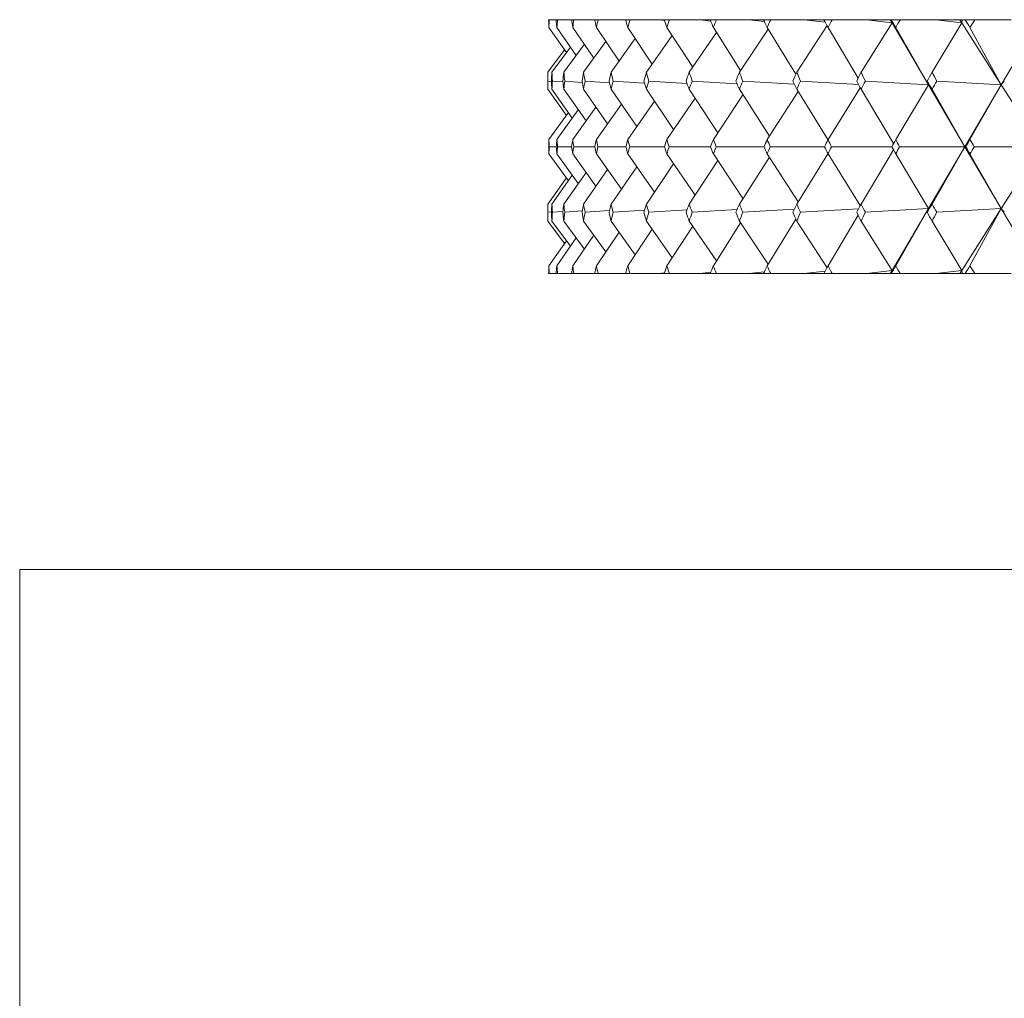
# Model space of a CAD drawing. Header units: inches. Extents: x 1.3 to 19.7, y 2.7 to 15.7.
# Tile 11 of 27: x 9.182 to 9.667, y 9.878 to 10.36. Entities that reach past the tile are written whole.
import ezdxf

# ---------------------------------------------------------------- set-up
doc = ezdxf.new("R2010")
doc.units = ezdxf.units.IN
doc.header["$MEASUREMENT"] = 0

msp = doc.modelspace()

# ---------------------------------------------------------------- linework, layer by layer
at = {"color": 7, "linetype": 'Continuous', "lineweight": 15}
for p, q in [((9.44229, 10.35981), (9.44255, 10.35981)), ((9.44595, 10.35981), (9.44255, 10.35981)), ((9.44595, 10.35981), (9.4467, 10.35981)), ((9.45349, 10.35981), (9.4467, 10.35981)), ((9.45349, 10.35981), (9.45475, 10.35981)), ((9.4649, 10.35981), (9.45475, 10.35981)), ((9.4649, 10.35981), (9.46665, 10.35981)), ((9.48012, 10.35981), (9.46665, 10.35981)), ((9.48012, 10.35981), (9.48236, 10.35981)), ((9.49672, 10.35981), (9.48236, 10.35981)), ((9.49672, 10.35981), (9.49922, 10.35947)), ((9.4991, 10.35981), (9.49672, 10.35981)), ((9.4991, 10.35981), (9.50181, 10.35981)), ((9.51692, 10.35981), (9.50181, 10.35981)), ((9.51692, 10.35981), (9.52204, 10.35914)), ((9.52176, 10.35981), (9.51692, 10.35981)), ((9.52176, 10.35981), (9.52494, 10.35981)), ((9.54072, 10.35981), (9.52494, 10.35981)), ((9.54072, 10.35981), (9.54848, 10.35884)), ((9.54802, 10.35981), (9.54072, 10.35981)), ((9.54802, 10.35981), (9.55165, 10.35981)), ((9.56805, 10.35981), (9.55165, 10.35981)), ((9.5793, 10.35691), (9.56438, 10.33395)), ((9.56805, 10.35981), (9.57843, 10.35855)), ((9.57776, 10.35981), (9.56805, 10.35981)), ((9.57776, 10.35981), (9.58183, 10.35981)), ((9.59878, 10.35981), (9.58183, 10.35981)), ((9.61131, 10.35833), (9.59604, 10.33395)), ((9.59878, 10.35981), (9.61131, 10.35833)), ((9.61044, 10.35981), (9.59878, 10.35981)), ((9.61044, 10.35981), (9.61131, 10.35833)), ((9.61046, 10.35981), (9.61044, 10.35981)), ((9.61131, 10.35833), (9.61046, 10.35981)), ((9.61063, 10.35981), (9.61046, 10.35981)), ((9.61063, 10.35981), (9.61131, 10.35833)), ((9.61087, 10.35981), (9.61063, 10.35981)), ((9.61087, 10.35981), (9.61537, 10.35981)), ((9.61131, 10.35833), (9.62926, 10.32779)), ((9.6328, 10.35981), (9.61537, 10.35981)), ((9.64562, 10.35833), (9.631, 10.33395)), ((9.6328, 10.35981), (9.64562, 10.35833)), ((9.64469, 10.35981), (9.6328, 10.35981)), ((9.64469, 10.35981), (9.64562, 10.35833)), ((9.64482, 10.35981), (9.64469, 10.35981)), ((9.64562, 10.35833), (9.64482, 10.35981)), ((9.6458, 10.35981), (9.64482, 10.35981)), ((9.6458, 10.35981), (9.64562, 10.35833)), ((9.64562, 10.35833), (9.66509, 10.32779)), ((9.64722, 10.35981), (9.6458, 10.35981)), ((9.64722, 10.35981), (9.65213, 10.35981)), ((9.66998, 10.35981), (9.65213, 10.35981)), ((9.68305, 10.35833), (9.66509, 10.32779)), ((9.451, 10.34358), (9.44241, 10.356)), ((9.45581, 10.34222), (9.44632, 10.356)), ((9.46448, 10.34084), (9.45411, 10.356)), ((9.47696, 10.33942), (9.46577, 10.356)), ((9.49321, 10.33797), (9.48123, 10.356)), ((9.50308, 10.35196), (9.49038, 10.33395)), ((9.51317, 10.33646), (9.50045, 10.356)), ((9.52493, 10.35351), (9.51144, 10.33395)), ((9.53676, 10.33487), (9.52335, 10.356)), ((9.55036, 10.35513), (9.53614, 10.33395)), ((9.56398, 10.33305), (9.54983, 10.356)), ((9.59463, 10.33109), (9.57979, 10.356)), ((9.62926, 10.32779), (9.61311, 10.356)), ((9.66509, 10.32779), (9.64967, 10.356)), ((9.45981, 10.34766), (9.44973, 10.33395)), ((9.47046, 10.34905), (9.45946, 10.33395)), ((9.4849, 10.35048), (9.47303, 10.33395)), ((9.45007, 10.34493), (9.44192, 10.33395)), ((9.45301, 10.34629), (9.44388, 10.33395)), ((9.44192, 10.33395), (9.44192, 10.32559)), ((9.44193, 10.3296), (9.44364, 10.32944)), ((9.44414, 10.3296), (9.44929, 10.32917)), ((9.45024, 10.3296), (9.45884, 10.32893)), ((9.46022, 10.3296), (9.47225, 10.32871)), ((9.47403, 10.3296), (9.48947, 10.32852)), ((9.49163, 10.3296), (9.51043, 10.32835)), ((9.51293, 10.3296), (9.53504, 10.32819)), ((9.53786, 10.3296), (9.5632, 10.32804)), ((9.56632, 10.3296), (9.5948, 10.3279)), ((9.5982, 10.3296), (9.62926, 10.32779)), ((9.62926, 10.32779), (9.61311, 10.30081)), ((9.62864, 10.3296), (9.62926, 10.32779)), ((9.62926, 10.32779), (9.64718, 10.29731)), ((9.63336, 10.3296), (9.66509, 10.32779)), ((9.66509, 10.32779), (9.64718, 10.29731)), ((9.66509, 10.32779), (9.64967, 10.30081)), ((9.66656, 10.3296), (9.66509, 10.32779)), ((9.66509, 10.32779), (9.68453, 10.29731)), ((9.45102, 10.31272), (9.44192, 10.32559)), ((9.45392, 10.31136), (9.44388, 10.32559)), ((9.46067, 10.30999), (9.44973, 10.32559)), ((9.47126, 10.3086), (9.45946, 10.32559)), ((9.48565, 10.30716), (9.47303, 10.32559)), ((9.50377, 10.30568), (9.49038, 10.32559)), ((9.52555, 10.30413), (9.51144, 10.32559)), ((9.55092, 10.3025), (9.53614, 10.32559)), ((9.56508, 10.32447), (9.54983, 10.30081)), ((9.57976, 10.30076), (9.56438, 10.32559)), ((9.59566, 10.3263), (9.57979, 10.30081)), ((9.61203, 10.2988), (9.59604, 10.32559)), ((9.64718, 10.29731), (9.631, 10.32559)), ((9.47807, 10.31823), (9.46577, 10.30081)), ((9.49435, 10.31969), (9.48123, 10.30081)), ((9.51433, 10.3212), (9.50045, 10.30081)), ((9.53794, 10.32279), (9.52335, 10.30081)), ((9.452, 10.31408), (9.44241, 10.30081)), ((9.45685, 10.31544), (9.44632, 10.30081)), ((9.46555, 10.31682), (9.45411, 10.30081)), ((9.44241, 10.2938), (9.452, 10.28054)), ((9.44601, 10.29731), (9.44252, 10.29731)), ((9.44632, 10.2938), (9.45685, 10.27918)), ((9.45359, 10.29731), (9.44664, 10.29731)), ((9.45411, 10.2938), (9.46555, 10.2778)), ((9.46504, 10.29731), (9.45464, 10.29731)), ((9.46577, 10.2938), (9.47807, 10.27638)), ((9.4803, 10.29731), (9.4665, 10.29731)), ((9.48123, 10.2938), (9.49435, 10.27493)), ((9.49932, 10.29731), (9.48218, 10.29731)), ((9.50045, 10.2938), (9.51433, 10.27341)), ((9.52202, 10.29731), (9.5016, 10.29731)), ((9.52335, 10.2938), (9.53794, 10.27183)), ((9.5483, 10.29731), (9.52469, 10.29731)), ((9.54983, 10.2938), (9.56508, 10.27015)), ((9.57808, 10.29731), (9.55136, 10.29731)), ((9.57976, 10.29385), (9.56438, 10.26902)), ((9.57979, 10.2938), (9.59566, 10.26832)), ((9.61123, 10.29731), (9.58151, 10.29731)), ((9.61203, 10.29581), (9.59604, 10.26902)), ((9.61311, 10.2938), (9.62926, 10.26682)), ((9.64718, 10.29731), (9.61501, 10.29731)), ((9.62926, 10.26682), (9.64718, 10.29731)), ((9.64718, 10.29731), (9.631, 10.26902)), ((9.66509, 10.26682), (9.64718, 10.29731)), ((9.64718, 10.29731), (9.64761, 10.29731)), ((9.64967, 10.2938), (9.66509, 10.26682)), ((9.68453, 10.29731), (9.65174, 10.29731)), ((9.66509, 10.26682), (9.68453, 10.29731)), ((9.50377, 10.28893), (9.49038, 10.26902)), ((9.52555, 10.29048), (9.51144, 10.26902)), ((9.55092, 10.29211), (9.53614, 10.26902)), ((9.46067, 10.28462), (9.44973, 10.26902)), ((9.47126, 10.28602), (9.45946, 10.26902)), ((9.48565, 10.28745), (9.47303, 10.26902)), ((9.45102, 10.28189), (9.44192, 10.26902)), ((9.45392, 10.28325), (9.44388, 10.26902)), ((9.44192, 10.26902), (9.44192, 10.26067)), ((9.44364, 10.26517), (9.44193, 10.26502)), ((9.44929, 10.26545), (9.44414, 10.26502)), ((9.45884, 10.26569), (9.45024, 10.26502)), ((9.47225, 10.2659), (9.46022, 10.26502)), ((9.48947, 10.26609), (9.47403, 10.26502)), ((9.51043, 10.26627), (9.49163, 10.26502)), ((9.53504, 10.26643), (9.51293, 10.26502)), ((9.5632, 10.26658), (9.53786, 10.26502)), ((9.5948, 10.26672), (9.56632, 10.26502)), ((9.62926, 10.26682), (9.5982, 10.26502)), ((9.61131, 10.23628), (9.62926, 10.26682)), ((9.61311, 10.23862), (9.62926, 10.26682)), ((9.62926, 10.26682), (9.62864, 10.26502)), ((9.66509, 10.26682), (9.63336, 10.26502)), ((9.64562, 10.23628), (9.66509, 10.26682)), ((9.64967, 10.23862), (9.66509, 10.26682)), ((9.68305, 10.23628), (9.66509, 10.26682)), ((9.66509, 10.26682), (9.66656, 10.26502)), ((9.44192, 10.26067), (9.45007, 10.24968)), ((9.44388, 10.26067), (9.45301, 10.24833)), ((9.44973, 10.26067), (9.45981, 10.24696)), ((9.45946, 10.26067), (9.47046, 10.24556)), ((9.47303, 10.26067), (9.4849, 10.24413)), ((9.49038, 10.26067), (9.50308, 10.24265)), ((9.51144, 10.26067), (9.52493, 10.24111)), ((9.53614, 10.26067), (9.55036, 10.23948)), ((9.54983, 10.23862), (9.56398, 10.26157)), ((9.56438, 10.26067), (9.5793, 10.2377)), ((9.57979, 10.23862), (9.59463, 10.26353)), ((9.59604, 10.26067), (9.61131, 10.23628)), ((9.631, 10.26067), (9.64562, 10.23628)), ((9.46577, 10.23862), (9.47696, 10.25519)), ((9.48123, 10.23862), (9.49321, 10.25664)), ((9.50045, 10.23862), (9.51317, 10.25816)), ((9.52335, 10.23862), (9.53676, 10.25974)), ((9.44241, 10.23862), (9.451, 10.25104)), ((9.44632, 10.23862), (9.45581, 10.2524)), ((9.45411, 10.23862), (9.46448, 10.25378)), ((9.54848, 10.23578), (9.54072, 10.23481)), ((9.57843, 10.23606), (9.56805, 10.23481)), ((9.61131, 10.23628), (9.59878, 10.23481)), ((9.61044, 10.23481), (9.61131, 10.23628)), ((9.61046, 10.23481), (9.61131, 10.23628)), ((9.61131, 10.23628), (9.61063, 10.23481)), ((9.64562, 10.23628), (9.6328, 10.23481)), ((9.64469, 10.23481), (9.64562, 10.23628)), ((9.64482, 10.23481), (9.64562, 10.23628)), ((9.64562, 10.23628), (9.6458, 10.23481)), ((9.44229, 10.23481), (9.44255, 10.23481)), ((9.44595, 10.23481), (9.44255, 10.23481)), ((9.44595, 10.23481), (9.4467, 10.23481)), ((9.45349, 10.23481), (9.4467, 10.23481)), ((9.45349, 10.23481), (9.45475, 10.23481)), ((9.4649, 10.23481), (9.45475, 10.23481)), ((9.4649, 10.23481), (9.46665, 10.23481)), ((9.48012, 10.23481), (9.46665, 10.23481)), ((9.48012, 10.23481), (9.48236, 10.23481)), ((9.49672, 10.23481), (9.48236, 10.23481)), ((9.49922, 10.23515), (9.49672, 10.23481)), ((9.4991, 10.23481), (9.49672, 10.23481)), ((9.4991, 10.23481), (9.50181, 10.23481)), ((9.51692, 10.23481), (9.50181, 10.23481)), ((9.52204, 10.23547), (9.51692, 10.23481)), ((9.52176, 10.23481), (9.51692, 10.23481)), ((9.52176, 10.23481), (9.52494, 10.23481)), ((9.54072, 10.23481), (9.52494, 10.23481)), ((9.54802, 10.23481), (9.54072, 10.23481)), ((9.54802, 10.23481), (9.55165, 10.23481)), ((9.56805, 10.23481), (9.55165, 10.23481)), ((9.57776, 10.23481), (9.56805, 10.23481)), ((9.57776, 10.23481), (9.58183, 10.23481)), ((9.59878, 10.23481), (9.58183, 10.23481)), ((9.61044, 10.23481), (9.59878, 10.23481)), ((9.61046, 10.23481), (9.61044, 10.23481)), ((9.61063, 10.23481), (9.61046, 10.23481)), ((9.61087, 10.23481), (9.61063, 10.23481)), ((9.61087, 10.23481), (9.61537, 10.23481)), ((9.6328, 10.23481), (9.61537, 10.23481)), ((9.64469, 10.23481), (9.6328, 10.23481)), ((9.64482, 10.23481), (9.64469, 10.23481)), ((9.6458, 10.23481), (9.64482, 10.23481)), ((9.64722, 10.23481), (9.6458, 10.23481)), ((9.64722, 10.23481), (9.65213, 10.23481)), ((9.66998, 10.23481), (9.65213, 10.23481)), ((9.18192, 10.0892), (9.18192, 8.0892)), ((9.18192, 10.0892), (10.43192, 10.0892))]:
    msp.add_line(p, q, dxfattribs=at)
for centre, major_axis, ratio, start_param, end_param in [((10.43192, 8.92552), (-0.90157, 1.70097), 0.240449, 0.45326, 0.457302), ((10.43192, 8.92552), (-0.87919, 1.69847), 0.267949, 0.442201, 0.446242), ((10.43192, 8.92552), (-0.92114, 1.70347), 0.212955, 0.465373, 0.469415), ((10.43192, 8.92552), (-0.85384, 1.69608), 0.295419, 0.432384, 0.436426), ((10.43192, 8.92552), (-0.93807, 1.70588), 0.185493, 0.478371, 0.482412), ((10.43192, 8.92552), (-0.82529, 1.69391), 0.322803, 0.424026, 0.428068), ((10.43192, 8.92552), (-0.95247, 1.70811), 0.158074, 0.492105, 0.496146), ((10.43192, 8.92552), (-0.79329, 1.6921), 0.350025, 0.417373, 0.421415), ((10.43192, 8.92552), (-0.96444, 1.71009), 0.130706, 0.506441, 0.510483), ((10.43192, 8.92552), (-0.75752, 1.69078), 0.376978, 0.412704, 0.416746), ((10.43192, 8.92552), (-0.97405, 1.71177), 0.103386, 0.52126, 0.525302), ((10.43192, 8.92552), (-0.71762, 1.6901), 0.403524, 0.410332, 0.414374), ((10.43192, 8.92552), (-0.98138, 1.7131), 0.076109, 0.536449, 0.540491), ((10.43192, 8.92552), (-0.67319, 1.69018), 0.429477, 0.410605, 0.414646), ((10.43192, 8.92552), (-0.98645, 1.71405), 0.048867, 0.551906, 0.555948), ((10.43192, 8.92552), (-0.62375, 1.69112), 0.454601, 0.413892, 0.417934), ((10.43192, 8.92552), (-0.9893, 1.7146), 0.021649, 0.567532, 0.571573), ((10.43192, 8.92552), (-0.56885, 1.69298), 0.478597, 0.420577, 0.424619), ((10.43192, 8.92552), (-0.98995, 1.71472), 0.005559, 5.695912, 5.699954), ((10.43192, 8.92552), (-0.50801, 1.69573), 0.501096, 0.431017, 0.435058), ((10.43192, 8.92552), (-0.9884, 1.71442), 0.03277, 5.680231, 5.684273), ((10.43192, 8.92552), (-0.44086, 1.69924), 0.521658, 0.445498, 0.44954), ((10.43192, 11.66909), (0.85384, 1.69608), 0.295419, 2.610919, 2.614975), ((10.43192, 11.66909), (0.87919, 1.69847), 0.267949, 2.601102, 2.605158), ((10.43192, 11.66909), (0.82529, 1.69391), 0.322803, 2.619277, 2.623333), ((10.43192, 11.66909), (0.90157, 1.70097), 0.240449, 2.590043, 2.594099), ((10.43192, 11.66909), (0.79329, 1.6921), 0.350025, 2.62593, 2.629986), ((10.43192, 11.66909), (0.92114, 1.70347), 0.212955, 2.57793, 2.581986), ((10.43192, 11.66909), (0.75752, 1.69078), 0.376978, 2.630599, 2.634655), ((10.43192, 11.66909), (0.93807, 1.70588), 0.185493, 2.564933, 2.568988), ((10.43192, 11.66909), (0.71762, 1.6901), 0.403524, 2.632971, 2.637027), ((10.43192, 11.66909), (0.95247, 1.70811), 0.158074, 2.551199, 2.555254), ((10.43192, 11.66909), (0.67319, 1.69018), 0.429477, 2.632699, 2.636754), ((10.43192, 11.66909), (0.96444, 1.71009), 0.130706, 2.536862, 2.540918), ((10.43192, 11.66909), (0.62375, 1.69112), 0.454601, 2.629411, 2.633467), ((10.43192, 11.66909), (0.97405, 1.71177), 0.103386, 2.522043, 2.526099), ((10.43192, 11.66909), (0.56885, 1.69298), 0.478597, 2.622726, 2.626782), ((10.43192, 11.66909), (0.98138, 1.7131), 0.076109, 2.506854, 2.51091), ((10.43192, 11.66909), (0.50801, 1.69573), 0.501096, 2.612286, 2.616342), ((10.43192, 11.66909), (0.98645, 1.71405), 0.048867, 2.491397, 2.495453), ((10.43192, 11.66909), (0.44086, 1.69924), 0.521658, 2.597805, 2.601861), ((10.43192, 11.66909), (0.9893, 1.7146), 0.021649, 2.475772, 2.479827), ((10.43192, 11.66909), (0.36724, 1.70323), 0.539778, 2.579142, 2.583198), ((10.43192, 8.92552), (-0.87919, 1.69847), 0.267949, 0.473602, 0.477658), ((10.43192, 8.92552), (-0.90157, 1.70097), 0.240449, 0.484662, 0.488718), ((10.43192, 8.92552), (-0.85384, 1.69608), 0.295419, 0.463786, 0.467841), ((10.43192, 8.92552), (-0.92114, 1.70347), 0.212955, 0.496775, 0.500831), ((10.43192, 8.92552), (-0.82529, 1.69391), 0.322803, 0.455428, 0.459484), ((10.43192, 8.92552), (-0.93807, 1.70588), 0.185493, 0.509772, 0.513828), ((10.43192, 8.92552), (-0.79329, 1.6921), 0.350025, 0.448775, 0.452831), ((10.43192, 8.92552), (-0.95247, 1.70811), 0.158074, 0.523506, 0.527562), ((10.43192, 8.92552), (-0.75752, 1.69078), 0.376978, 0.444106, 0.448162), ((10.43192, 8.92552), (-0.96444, 1.71009), 0.130706, 0.537843, 0.541899), ((10.43192, 8.92552), (-0.71762, 1.6901), 0.403524, 0.441734, 0.44579), ((10.43192, 8.92552), (-0.97405, 1.71177), 0.103386, 0.552662, 0.556718), ((10.43192, 8.92552), (-0.67319, 1.69018), 0.429477, 0.442006, 0.446062), ((10.43192, 8.92552), (-0.98138, 1.7131), 0.076109, 0.567851, 0.571907), ((10.43192, 8.92552), (-0.62375, 1.69112), 0.454601, 0.445294, 0.44935), ((10.43192, 8.92552), (-0.98645, 1.71405), 0.048867, 0.583308, 0.587364), ((10.43192, 8.92552), (-0.56885, 1.69298), 0.478597, 0.451979, 0.456035), ((10.43192, 8.92552), (-0.9893, 1.7146), 0.021649, 0.598933, 0.602989), ((10.43192, 8.92552), (-0.50801, 1.69573), 0.501096, 0.462418, 0.466474), ((10.43192, 8.92552), (-0.98995, 1.71472), 0.005559, 5.664496, 5.668552), ((10.43192, 8.92552), (-0.44086, 1.69924), 0.521658, 0.4769, 0.480956), ((10.43192, 11.66909), (0.87919, 1.69847), 0.267949, 2.632518, 2.635916), ((10.43192, 11.66909), (0.85384, 1.69608), 0.295419, 2.642335, 2.645733), ((10.43192, 11.66909), (0.90157, 1.70097), 0.240449, 2.621459, 2.624856), ((10.43192, 11.66909), (0.82529, 1.69391), 0.322803, 2.650693, 2.65409), ((10.43192, 11.66909), (0.92114, 1.70347), 0.212955, 2.609346, 2.612744), ((10.43192, 11.66909), (0.79329, 1.6921), 0.350025, 2.657346, 2.660743), ((10.43192, 11.66909), (0.93807, 1.70588), 0.185493, 2.596348, 2.599746), ((10.43192, 11.66909), (0.75752, 1.69078), 0.376978, 2.662015, 2.665412), ((10.43192, 11.66909), (0.95247, 1.70811), 0.158074, 2.582615, 2.586012), ((10.43192, 11.66909), (0.71762, 1.6901), 0.403524, 2.664387, 2.667784), ((10.43192, 11.66909), (0.96444, 1.71009), 0.130706, 2.568278, 2.571675), ((10.43192, 11.66909), (0.67319, 1.69018), 0.429477, 2.664114, 2.667512), ((10.43192, 11.66909), (0.97405, 1.71177), 0.103386, 2.553459, 2.556857), ((10.43192, 11.66909), (0.62375, 1.69112), 0.454601, 2.660827, 2.664224), ((10.43192, 11.66909), (0.98138, 1.7131), 0.076109, 2.53827, 2.541667), ((10.43192, 11.66909), (0.56885, 1.69298), 0.478597, 2.654142, 2.65754), ((10.43192, 11.66909), (0.98645, 1.71405), 0.048867, 2.522813, 2.526211), ((10.43192, 11.66909), (0.50801, 1.69573), 0.501096, 2.643702, 2.6471), ((10.43192, 11.66909), (0.9893, 1.7146), 0.021649, 2.507187, 2.510585), ((10.43192, 11.66909), (0.44086, 1.69924), 0.521658, 2.629221, 2.632619), ((10.43192, 11.66909), (0.98995, 1.71472), 0.005559, 3.788301, 3.791698), ((10.43192, 11.66909), (0.36724, 1.70323), 0.539778, 2.610558, 2.613955), ((10.43192, 8.92552), (-0.87919, 1.69847), 0.267949, 0.505677, 0.509074), ((10.43192, 8.92552), (-0.85384, 1.69608), 0.295419, 0.49586, 0.499257), ((10.43192, 8.92552), (-0.90157, 1.70097), 0.240449, 0.516737, 0.520134), ((10.43192, 8.92552), (-0.82529, 1.69391), 0.322803, 0.487502, 0.4909), ((10.43192, 8.92552), (-0.92114, 1.70347), 0.212955, 0.528849, 0.532246), ((10.43192, 8.92552), (-0.79329, 1.6921), 0.350025, 0.480849, 0.484247), ((10.43192, 8.92552), (-0.93807, 1.70588), 0.185493, 0.541847, 0.545244), ((10.43192, 8.92552), (-0.75752, 1.69078), 0.376978, 0.47618, 0.479578), ((10.43192, 8.92552), (-0.95247, 1.70811), 0.158074, 0.555581, 0.558978), ((10.43192, 8.92552), (-0.71762, 1.6901), 0.403524, 0.473809, 0.477206), ((10.43192, 8.92552), (-0.96444, 1.71009), 0.130706, 0.569918, 0.573315), ((10.43192, 8.92552), (-0.67319, 1.69018), 0.429477, 0.474081, 0.477478), ((10.43192, 8.92552), (-0.97405, 1.71177), 0.103386, 0.584736, 0.588133), ((10.43192, 8.92552), (-0.62375, 1.69112), 0.454601, 0.477369, 0.480766), ((10.43192, 8.92552), (-0.98138, 1.7131), 0.076109, 0.599925, 0.603323), ((10.43192, 8.92552), (-0.56885, 1.69298), 0.478597, 0.484053, 0.48745), ((10.43192, 8.92552), (-0.98645, 1.71405), 0.048867, 0.615382, 0.618779), ((10.43192, 8.92552), (-0.50801, 1.69573), 0.501096, 0.494493, 0.49789), ((10.43192, 8.92552), (-0.9893, 1.7146), 0.021649, 0.631008, 0.634405), ((10.43192, 8.92552), (-0.44086, 1.69924), 0.521658, 0.508974, 0.512371), ((10.43192, 8.92552), (-0.98995, 1.71472), 0.005559, 5.63308, 5.636477), ((10.43192, 8.92552), (-0.36724, 1.70323), 0.539778, 0.527637, 0.531035), ((10.43192, 11.66909), (0.87919, 1.69847), 0.267949, 2.663934, 2.66799), ((10.43192, 8.92552), (-0.85384, 1.69608), 0.295419, 0.526617, 0.530673), ((10.43192, 11.66909), (0.90157, 1.70097), 0.240449, 2.652875, 2.656931), ((10.43192, 8.92552), (-0.87919, 1.69847), 0.267949, 0.536434, 0.54049), ((10.43192, 11.66909), (0.85384, 1.69608), 0.295419, 2.673751, 2.677807), ((10.43192, 8.92552), (-0.82529, 1.69391), 0.322803, 0.51826, 0.522316), ((10.43192, 11.66909), (0.92114, 1.70347), 0.212955, 2.640762, 2.644818), ((10.43192, 8.92552), (-0.90157, 1.70097), 0.240449, 0.547494, 0.55155), ((10.43192, 11.66909), (0.82529, 1.69391), 0.322803, 2.682109, 2.686165), ((10.43192, 8.92552), (-0.79329, 1.6921), 0.350025, 0.511607, 0.515663), ((10.43192, 11.66909), (0.93807, 1.70588), 0.185493, 2.627764, 2.63182), ((10.43192, 8.92552), (-0.92114, 1.70347), 0.212955, 0.559606, 0.563662), ((10.43192, 11.66909), (0.79329, 1.6921), 0.350025, 2.688762, 2.692818), ((10.43192, 8.92552), (-0.75752, 1.69078), 0.376978, 0.506938, 0.510994), ((10.43192, 11.66909), (0.95247, 1.70811), 0.158074, 2.61403, 2.618086), ((10.43192, 8.92552), (-0.93807, 1.70588), 0.185493, 0.572604, 0.57666), ((10.43192, 11.66909), (0.75752, 1.69078), 0.376978, 2.693431, 2.697487), ((10.43192, 8.92552), (-0.71762, 1.6901), 0.403524, 0.504566, 0.508622), ((10.43192, 11.66909), (0.96444, 1.71009), 0.130706, 2.599694, 2.60375), ((10.43192, 8.92552), (-0.95247, 1.70811), 0.158074, 0.586338, 0.590394), ((10.43192, 11.66909), (0.71762, 1.6901), 0.403524, 2.695802, 2.699858), ((10.43192, 8.92552), (-0.67319, 1.69018), 0.429477, 0.504838, 0.508894), ((10.43192, 11.66909), (0.97405, 1.71177), 0.103386, 2.584875, 2.588931), ((10.43192, 8.92552), (-0.96444, 1.71009), 0.130706, 0.600675, 0.604731), ((10.43192, 11.66909), (0.67319, 1.69018), 0.429477, 2.69553, 2.699586), ((10.43192, 8.92552), (-0.62375, 1.69112), 0.454601, 0.508126, 0.512182), ((10.43192, 11.66909), (0.98138, 1.7131), 0.076109, 2.569686, 2.573742), ((10.43192, 8.92552), (-0.97405, 1.71177), 0.103386, 0.615493, 0.619549), ((10.43192, 11.66909), (0.62375, 1.69112), 0.454601, 2.692243, 2.696298), ((10.43192, 8.92552), (-0.56885, 1.69298), 0.478597, 0.51481, 0.518866), ((10.43192, 11.66909), (0.98645, 1.71405), 0.048867, 2.554229, 2.558285), ((10.43192, 8.92552), (-0.98138, 1.7131), 0.076109, 0.630683, 0.634739), ((10.43192, 11.66909), (0.56885, 1.69298), 0.478597, 2.685558, 2.689614), ((10.43192, 8.92552), (-0.50801, 1.69573), 0.501096, 0.52525, 0.529306), ((10.43192, 11.66909), (0.9893, 1.7146), 0.021649, 2.538603, 2.542659), ((10.43192, 8.92552), (-0.98645, 1.71405), 0.048867, 0.646139, 0.650195), ((10.43192, 11.66909), (0.50801, 1.69573), 0.501096, 2.675118, 2.679174), ((10.43192, 8.92552), (-0.44086, 1.69924), 0.521658, 0.539732, 0.543787), ((10.43192, 11.66909), (0.98995, 1.71472), 0.005559, 3.756226, 3.760282), ((10.43192, 8.92552), (-0.9893, 1.7146), 0.021649, 0.661765, 0.665821), ((10.43192, 11.66909), (0.44086, 1.69924), 0.521658, 2.660637, 2.664693), ((10.43192, 8.92552), (-0.36724, 1.70323), 0.539778, 0.558395, 0.562451), ((10.43192, 11.66909), (0.90157, 1.70097), 0.240449, 2.684291, 2.688332), ((10.43192, 11.66909), (0.87919, 1.69847), 0.267949, 2.69535, 2.699392), ((10.43192, 11.66909), (0.92114, 1.70347), 0.212955, 2.672178, 2.67622), ((10.43192, 11.66909), (0.85384, 1.69608), 0.295419, 2.705167, 2.709209), ((10.43192, 11.66909), (0.93807, 1.70588), 0.185493, 2.65918, 2.663222), ((10.43192, 11.66909), (0.82529, 1.69391), 0.322803, 2.713525, 2.717567), ((10.43192, 11.66909), (0.95247, 1.70811), 0.158074, 2.645446, 2.649488), ((10.43192, 11.66909), (0.79329, 1.6921), 0.350025, 2.720178, 2.72422), ((10.43192, 11.66909), (0.96444, 1.71009), 0.130706, 2.63111, 2.635151), ((10.43192, 11.66909), (0.75752, 1.69078), 0.376978, 2.724847, 2.728889), ((10.43192, 11.66909), (0.97405, 1.71177), 0.103386, 2.616291, 2.620333), ((10.43192, 11.66909), (0.71762, 1.6901), 0.403524, 2.727218, 2.73126), ((10.43192, 11.66909), (0.98138, 1.7131), 0.076109, 2.601102, 2.605143), ((10.43192, 11.66909), (0.67319, 1.69018), 0.429477, 2.726946, 2.730988), ((10.43192, 11.66909), (0.98645, 1.71405), 0.048867, 2.585645, 2.589687), ((10.43192, 11.66909), (0.62375, 1.69112), 0.454601, 2.723659, 2.7277), ((10.43192, 11.66909), (0.9893, 1.7146), 0.021649, 2.570019, 2.574061), ((10.43192, 11.66909), (0.56885, 1.69298), 0.478597, 2.716974, 2.721016), ((10.43192, 11.66909), (0.98995, 1.71472), 0.005559, 3.724824, 3.728866), ((10.43192, 11.66909), (0.50801, 1.69573), 0.501096, 2.706534, 2.710576), ((10.43192, 11.66909), (0.9884, 1.71442), 0.03277, 3.740505, 3.744547), ((10.43192, 11.66909), (0.44086, 1.69924), 0.521658, 2.692053, 2.696095)]:
    msp.add_ellipse(centre, major_axis=major_axis, ratio=ratio, start_param=start_param, end_param=end_param, dxfattribs=at)

doc.saveas('drawing.dxf')
